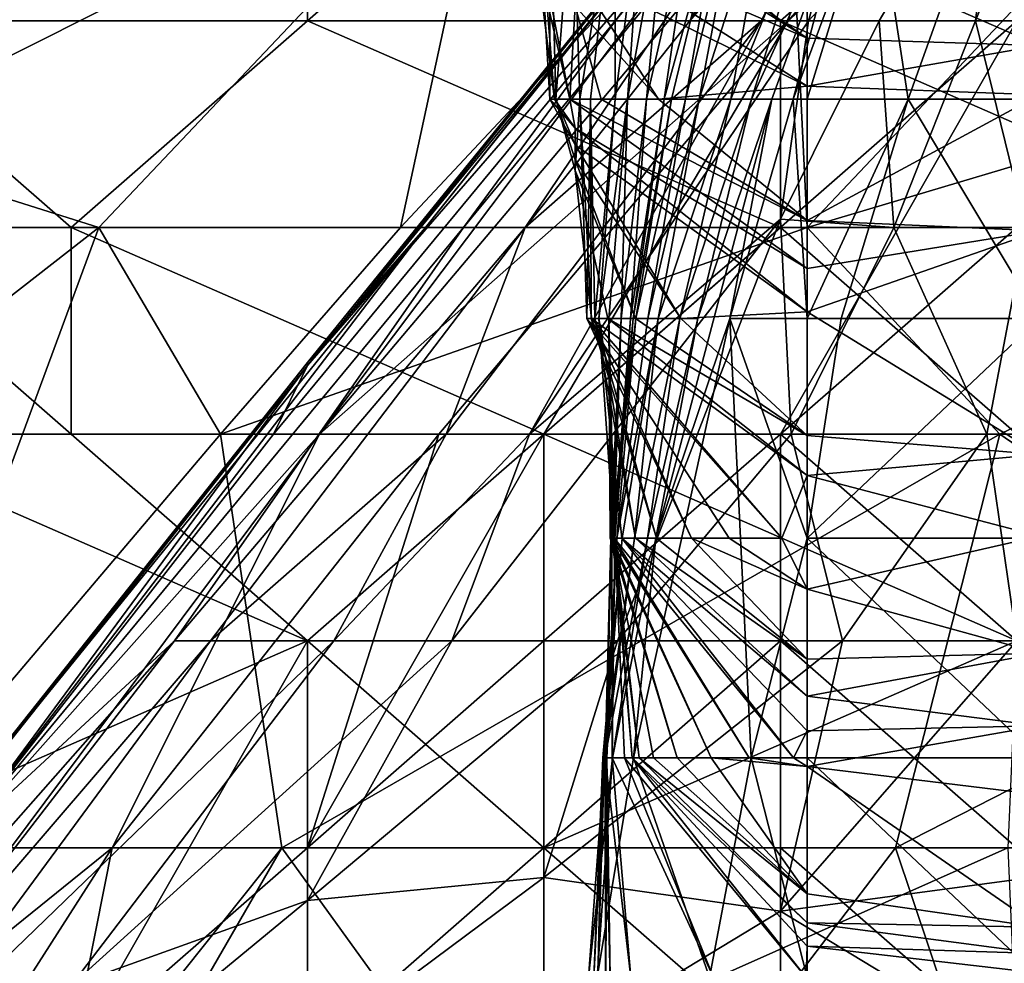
# Model space of a CAD drawing. Extents: x -1.1 to 1.1, y -0.36 to 0.36.
# Tile 74 of 256: x -1.0064 to -0.9878, y 0.1625 to 0.1803. Entities that reach past the tile are written whole.
import ezdxf

# ---------------------------------------------------------------- set-up
doc = ezdxf.new("R2010")
doc.units = 0

msp = doc.modelspace()

# ---------------------------------------------------------------- linework, layer by layer
for points in [[(-1.009887, 0.177953, 0.744925), (-0.997028, 0.192005, 0.744925), (-1.000946, 0.192045, 0.748831)], [(-1.000946, 0.192045, 0.748831), (-1.009887, 0.181997, 0.748831), (-1.009887, 0.177953, 0.744925)], [(-0.997028, 0.192005, 0.744925), (-1.009887, 0.177953, 0.744925), (-0.997495, 0.184193, 0.737112)], [(-0.985999, 0.192005, 0.283987), (-1.000946, 0.173776, 0.283987), (-0.986207, 0.192005, 0.287894)], [(-0.991899, 0.184193, 0.280081), (-1.000946, 0.173776, 0.283987), (-0.985999, 0.192005, 0.283987)], [(-1.000946, 0.173776, 0.283987), (-1.000946, 0.173828, 0.287894), (-0.986207, 0.192005, 0.287894)], [(-1.000946, 0.173828, 0.287894), (-0.998717, 0.17638, 0.299612), (-0.986207, 0.192005, 0.287894)], [(-0.986207, 0.192005, 0.287894), (-0.998717, 0.17638, 0.299612), (-0.989379, 0.188099, 0.295706)], [(-1.009887, 0.180287, 0.532765), (-1.006866, 0.188099, 0.530081), (-1.000946, 0.184193, 0.526753)], [(-0.997994, 0.17638, 0.315237), (-0.989379, 0.188099, 0.295706), (-0.998717, 0.17638, 0.299612)], [(-0.989379, 0.188099, 0.295706), (-0.997994, 0.17638, 0.315237), (-0.99157, 0.184193, 0.319144)], [(-0.988122, 0.188099, 0.32305), (-0.993715, 0.180287, 0.326956), (-0.990354, 0.184193, 0.330862)], [(-0.99157, 0.184193, 0.319144), (-0.993715, 0.180287, 0.326956), (-0.988122, 0.188099, 0.32305)], [(-1.00489, 0.17638, 0.737112), (-0.997495, 0.184193, 0.737112), (-1.009887, 0.177953, 0.744925)], [(-1.000946, 0.180287, 0.527719), (-1.009887, 0.180287, 0.532765), (-1.000946, 0.184193, 0.526753)], [(-0.997495, 0.184193, 0.737112), (-1.00489, 0.17638, 0.737112), (-0.999186, 0.17638, 0.7293)], [(-1.001591, 0.172474, 0.280081), (-1.000946, 0.173776, 0.283987), (-0.991899, 0.184193, 0.280081)], [(-1.001591, 0.172474, 0.280081), (-0.991899, 0.184193, 0.280081), (-1.000718, 0.172474, 0.276175)], [(-1.000946, 0.184193, 0.526753), (-0.996475, 0.184193, 0.524368), (-1.000946, 0.180287, 0.527719)], [(-1.000946, 0.180287, 0.527719), (-0.996475, 0.184193, 0.524368), (-0.992004, 0.180287, 0.523381)], [(-0.990822, 0.184193, 0.276175), (-1.000718, 0.172474, 0.276175), (-0.991899, 0.184193, 0.280081)], [(-0.991855, 0.180287, 0.272269), (-1.000718, 0.172474, 0.276175), (-0.990822, 0.184193, 0.276175)], [(-0.991496, 0.17638, 0.717581), (-0.991875, 0.184193, 0.7293), (-0.999186, 0.17638, 0.7293)], [(-0.999186, 0.17638, 0.7293), (-0.991875, 0.184193, 0.7293), (-0.997495, 0.184193, 0.737112)], [(-0.996827, 0.17638, 0.326956), (-0.99157, 0.184193, 0.319144), (-0.997994, 0.17638, 0.315237)], [(-0.99157, 0.184193, 0.319144), (-0.996827, 0.17638, 0.326956), (-0.993715, 0.180287, 0.326956)], [(-0.992004, 0.180287, 0.523381), (-0.996475, 0.184193, 0.524368), (-0.987532, 0.184193, 0.519733)], [(-0.99237, 0.180287, 0.334769), (-0.990354, 0.184193, 0.330862), (-0.993715, 0.180287, 0.326956)], [(-0.990354, 0.184193, 0.330862), (-0.99237, 0.180287, 0.334769), (-0.991469, 0.180287, 0.338675)], [(-0.992004, 0.180287, 0.523381), (-0.987532, 0.184193, 0.519733), (-0.983061, 0.180287, 0.519517)], [(-0.991875, 0.184193, 0.7293), (-0.991496, 0.17638, 0.717581), (-0.987532, 0.180567, 0.717581)], [(-0.987532, 0.184193, 0.271432), (-0.987532, 0.180287, 0.269085), (-0.991855, 0.180287, 0.272269)], [(-0.990822, 0.184193, 0.276175), (-0.988443, 0.184193, 0.272269), (-0.991855, 0.180287, 0.272269)], [(-0.988443, 0.184193, 0.272269), (-0.987532, 0.184193, 0.271432), (-0.991855, 0.180287, 0.272269)], [(-0.990134, 0.180287, 0.342581), (-0.987836, 0.184193, 0.342581), (-0.991469, 0.180287, 0.338675)], [(-0.991469, 0.180287, 0.338675), (-0.987836, 0.184193, 0.342581), (-0.990354, 0.184193, 0.330862)], [(-0.987836, 0.184193, 0.342581), (-0.990134, 0.180287, 0.342581), (-0.988313, 0.180287, 0.346487)], [(-0.986762, 0.184193, 0.346487), (-0.988313, 0.180287, 0.346487), (-0.986517, 0.180287, 0.350394)], [(-0.988313, 0.180287, 0.346487), (-0.986762, 0.184193, 0.346487), (-0.987836, 0.184193, 0.342581)], [(-0.991497, 0.181733, 0.08655), (-0.987107, 0.183177, 0.079035), (-0.987107, 0.179821, 0.094064)], [(-0.996951, 0.182959, 0.109092), (-0.995986, 0.178809, 0.112849), (-0.996796, 0.182959, 0.112849)], [(-0.995886, 0.180564, 0.105335), (-0.995986, 0.178809, 0.112849), (-0.996951, 0.182959, 0.109092)], [(-0.996796, 0.182959, 0.112849), (-0.996272, 0.178809, 0.116607), (-0.996601, 0.182959, 0.116607)], [(-0.996272, 0.178809, 0.116607), (-0.996796, 0.182959, 0.112849), (-0.995986, 0.178809, 0.112849)], [(-0.996357, 0.182959, 0.120364), (-0.996601, 0.182959, 0.116607), (-0.996364, 0.178809, 0.120364)], [(-0.996364, 0.178809, 0.120364), (-0.996601, 0.182959, 0.116607), (-0.996272, 0.178809, 0.116607)], [(-0.996364, 0.178809, 0.120364), (-0.99625, 0.178809, 0.127878), (-0.996357, 0.182959, 0.120364)], [(-0.996357, 0.182959, 0.120364), (-0.99625, 0.178809, 0.127878), (-0.99593, 0.182959, 0.127878)], [(-0.995886, 0.181843, 0.097821), (-0.996302, 0.182959, 0.094064), (-0.991497, 0.179961, 0.094064)], [(-0.996302, 0.182959, 0.094064), (-0.995886, 0.182959, 0.09136), (-0.991497, 0.179961, 0.094064)], [(-0.99593, 0.182959, 0.127878), (-0.99625, 0.178809, 0.127878), (-0.995798, 0.178809, 0.139149)], [(-0.99593, 0.182959, 0.127878), (-0.995798, 0.178809, 0.139149), (-0.995121, 0.182959, 0.142906)], [(-0.991497, 0.179961, 0.094064), (-0.995886, 0.182959, 0.09136), (-0.991497, 0.181733, 0.08655)], [(-0.995798, 0.178809, 0.139149), (-0.995595, 0.178809, 0.142906), (-0.995121, 0.182959, 0.142906)], [(-0.995121, 0.182959, 0.142906), (-0.995595, 0.178809, 0.142906), (-0.995127, 0.178809, 0.154178)], [(-0.995121, 0.182959, 0.142906), (-0.995127, 0.178809, 0.154178), (-0.994589, 0.182959, 0.154178)], [(-0.994589, 0.182959, 0.154178), (-0.995127, 0.178809, 0.154178), (-0.994894, 0.178809, 0.161692)], [(-0.994532, 0.178809, 0.172963), (-0.994139, 0.182959, 0.165449), (-0.994894, 0.178809, 0.161692)], [(-0.994589, 0.182959, 0.154178), (-0.994894, 0.178809, 0.161692), (-0.994139, 0.182959, 0.165449)], [(-0.994202, 0.178809, 0.187992), (-0.993586, 0.182959, 0.180478), (-0.994532, 0.178809, 0.172963)], [(-0.994139, 0.182959, 0.165449), (-0.994532, 0.178809, 0.172963), (-0.993586, 0.182959, 0.180478)], [(-0.994202, 0.178809, 0.187992), (-0.994062, 0.178809, 0.195506), (-0.99306, 0.182959, 0.195506)], [(-0.993586, 0.182959, 0.180478), (-0.994202, 0.178809, 0.187992), (-0.99306, 0.182959, 0.195506)], [(-0.99306, 0.182959, 0.195506), (-0.994062, 0.178809, 0.195506), (-0.993797, 0.178809, 0.206778)], [(-0.993538, 0.178809, 0.218049), (-0.992758, 0.182959, 0.206778), (-0.993797, 0.178809, 0.206778)], [(-0.99306, 0.182959, 0.195506), (-0.993797, 0.178809, 0.206778), (-0.992758, 0.182959, 0.206778)], [(-0.992941, 0.178809, 0.240592), (-0.9922, 0.182959, 0.221806), (-0.993538, 0.178809, 0.218049)], [(-0.992758, 0.182959, 0.206778), (-0.993538, 0.178809, 0.218049), (-0.9922, 0.182959, 0.221806)], [(-0.992547, 0.178809, 0.251863), (-0.991266, 0.182959, 0.248106), (-0.992941, 0.178809, 0.240592)], [(-0.9922, 0.182959, 0.221806), (-0.992941, 0.178809, 0.240592), (-0.991266, 0.182959, 0.248106)], [(-0.991266, 0.182959, 0.248106), (-0.992547, 0.178809, 0.251863), (-0.990666, 0.182959, 0.259377)], [(-0.992166, 0.178809, 0.259377), (-0.990666, 0.182959, 0.259377), (-0.992547, 0.178809, 0.251863)], [(-0.992166, 0.178809, 0.259377), (-0.991759, 0.178809, 0.263134), (-0.990666, 0.182959, 0.259377)], [(-0.991759, 0.178809, 0.263134), (-0.990221, 0.182959, 0.263134), (-0.990666, 0.182959, 0.259377)], [(-0.990221, 0.182959, 0.263134), (-0.991759, 0.178809, 0.263134), (-0.991497, 0.178809, 0.263671)], [(-0.991497, 0.178809, 0.263671), (-0.989585, 0.178809, 0.266891), (-0.990221, 0.182959, 0.263134)], [(-0.988098, 0.182959, 0.266891), (-0.990221, 0.182959, 0.263134), (-0.989585, 0.178809, 0.266891)], [(-0.989585, 0.178809, 0.266891), (-0.987107, 0.178809, 0.268908), (-0.988098, 0.182959, 0.266891)], [(-0.987107, 0.178809, 0.268908), (-0.987107, 0.182959, 0.267789), (-0.988098, 0.182959, 0.266891)], [(-0.995886, 0.181843, 0.097821), (-0.991497, 0.179049, 0.097821), (-0.995886, 0.181215, 0.101578)], [(-0.995886, 0.181843, 0.097821), (-0.991497, 0.179961, 0.094064), (-0.991497, 0.179049, 0.097821)], [(-0.991497, 0.179961, 0.094064), (-0.991497, 0.181733, 0.08655), (-0.987107, 0.179821, 0.094064)], [(-0.995886, 0.181215, 0.101578), (-0.99431, 0.178809, 0.105335), (-0.995886, 0.180564, 0.105335)], [(-0.99431, 0.178809, 0.105335), (-0.995886, 0.181215, 0.101578), (-0.991497, 0.179049, 0.097821)], [(-0.995394, 0.178809, 0.109092), (-0.995986, 0.178809, 0.112849), (-0.995886, 0.180564, 0.105335)], [(-0.995886, 0.180564, 0.105335), (-0.99431, 0.178809, 0.105335), (-0.995394, 0.178809, 0.109092)], [(-0.987532, 0.180567, 0.717581), (-0.991496, 0.17638, 0.717581), (-0.978372, 0.180287, 0.701956)], [(-1.005416, 0.17638, 0.530972), (-1.009887, 0.180287, 0.532765), (-1.000946, 0.180287, 0.527719)], [(-1.009887, 0.17638, 0.533355), (-1.009887, 0.180287, 0.532765), (-1.005416, 0.17638, 0.530972)], [(-1.005416, 0.17638, 0.530972), (-1.000946, 0.180287, 0.527719), (-0.992004, 0.17638, 0.52503)], [(-0.992004, 0.17638, 0.52503), (-1.000946, 0.180287, 0.527719), (-0.992004, 0.180287, 0.523381)], [(-0.998462, 0.172474, 0.272269), (-1.000718, 0.172474, 0.276175), (-0.991855, 0.180287, 0.272269)], [(-0.996475, 0.172474, 0.270519), (-0.998462, 0.172474, 0.272269), (-0.991855, 0.180287, 0.272269)], [(-0.998322, 0.172474, 0.334769), (-0.996749, 0.172474, 0.338675), (-0.99237, 0.180287, 0.334769)], [(-0.996827, 0.17638, 0.326956), (-0.998322, 0.172474, 0.334769), (-0.99237, 0.180287, 0.334769)], [(-0.993715, 0.180287, 0.326956), (-0.996827, 0.17638, 0.326956), (-0.99237, 0.180287, 0.334769)], [(-0.991469, 0.180287, 0.338675), (-0.996749, 0.172474, 0.338675), (-0.992004, 0.176538, 0.342581)], [(-0.996749, 0.172474, 0.338675), (-0.991469, 0.180287, 0.338675), (-0.99237, 0.180287, 0.334769)], [(-0.992004, 0.172474, 0.26798), (-0.996475, 0.172474, 0.270519), (-0.987532, 0.180287, 0.269085)], [(-0.991855, 0.180287, 0.272269), (-0.987532, 0.180287, 0.269085), (-0.996475, 0.172474, 0.270519)], [(-0.992004, 0.17638, 0.52503), (-0.992004, 0.180287, 0.523381), (-0.983061, 0.17638, 0.521601)], [(-0.990134, 0.180287, 0.342581), (-0.992004, 0.176538, 0.342581), (-0.989859, 0.17638, 0.346487)], [(-0.992004, 0.176538, 0.342581), (-0.990134, 0.180287, 0.342581), (-0.991469, 0.180287, 0.338675)], [(-0.983061, 0.180287, 0.519517), (-0.983061, 0.17638, 0.521601), (-0.992004, 0.180287, 0.523381)], [(-0.987532, 0.17638, 0.267655), (-0.992004, 0.172474, 0.26798), (-0.987532, 0.180287, 0.269085)], [(-0.979774, 0.17638, 0.69805), (-0.978372, 0.180287, 0.701956), (-0.991496, 0.17638, 0.717581)], [(-0.988313, 0.180287, 0.346487), (-0.990134, 0.180287, 0.342581), (-0.989859, 0.17638, 0.346487)], [(-0.988313, 0.180287, 0.346487), (-0.989859, 0.17638, 0.346487), (-0.987356, 0.17638, 0.350394)], [(-0.987356, 0.17638, 0.350394), (-0.986517, 0.180287, 0.350394), (-0.988313, 0.180287, 0.346487)], [(-0.991497, 0.179049, 0.097821), (-0.991497, 0.179961, 0.094064), (-0.987107, 0.179821, 0.094064)], [(-0.987107, 0.179821, 0.094064), (-0.987107, 0.17889, 0.097821), (-0.991497, 0.179049, 0.097821)], [(-0.991497, 0.179049, 0.097821), (-0.991497, 0.176515, 0.109092), (-0.99431, 0.178809, 0.105335)], [(-0.991497, 0.179049, 0.097821), (-0.987107, 0.17889, 0.097821), (-0.991497, 0.176515, 0.109092)], [(-0.99625, 0.178809, 0.127878), (-0.996364, 0.178809, 0.120364), (-0.995886, 0.177941, 0.120364)], [(-0.995886, 0.178256, 0.116607), (-0.995886, 0.177941, 0.120364), (-0.996364, 0.178809, 0.120364)], [(-0.996364, 0.178809, 0.120364), (-0.996272, 0.178809, 0.116607), (-0.995886, 0.178256, 0.116607)], [(-0.995986, 0.178809, 0.112849), (-0.995886, 0.178256, 0.116607), (-0.996272, 0.178809, 0.116607)], [(-0.99625, 0.178809, 0.127878), (-0.995886, 0.17746, 0.127878), (-0.995798, 0.178809, 0.139149)], [(-0.995886, 0.177662, 0.124121), (-0.995886, 0.17746, 0.127878), (-0.99625, 0.178809, 0.127878)], [(-0.995886, 0.177662, 0.124121), (-0.99625, 0.178809, 0.127878), (-0.995886, 0.177941, 0.120364)], [(-0.995986, 0.178809, 0.112849), (-0.991497, 0.176515, 0.109092), (-0.991497, 0.175604, 0.112849)], [(-0.995986, 0.178809, 0.112849), (-0.995394, 0.178809, 0.109092), (-0.991497, 0.176515, 0.109092)], [(-0.995986, 0.178809, 0.112849), (-0.991497, 0.175604, 0.112849), (-0.995886, 0.178256, 0.116607)], [(-0.995886, 0.17746, 0.127878), (-0.995577, 0.174659, 0.135392), (-0.995798, 0.178809, 0.139149)], [(-0.995595, 0.178809, 0.142906), (-0.995798, 0.178809, 0.139149), (-0.995664, 0.174659, 0.142906)], [(-0.995664, 0.174659, 0.142906), (-0.995798, 0.178809, 0.139149), (-0.995666, 0.174659, 0.139149)], [(-0.995577, 0.174659, 0.135392), (-0.995666, 0.174659, 0.139149), (-0.995798, 0.178809, 0.139149)], [(-0.995664, 0.174659, 0.142906), (-0.99558, 0.174659, 0.146664), (-0.995595, 0.178809, 0.142906)], [(-0.995595, 0.178809, 0.142906), (-0.995512, 0.174659, 0.150421), (-0.995127, 0.178809, 0.154178)], [(-0.99558, 0.174659, 0.146664), (-0.995512, 0.174659, 0.150421), (-0.995595, 0.178809, 0.142906)], [(-0.995512, 0.174659, 0.150421), (-0.995435, 0.174659, 0.154178), (-0.995127, 0.178809, 0.154178)], [(-0.995248, 0.174659, 0.161692), (-0.994894, 0.178809, 0.161692), (-0.995435, 0.174659, 0.154178)], [(-0.995127, 0.178809, 0.154178), (-0.995435, 0.174659, 0.154178), (-0.994894, 0.178809, 0.161692)], [(-0.991497, 0.176515, 0.109092), (-0.995394, 0.178809, 0.109092), (-0.99431, 0.178809, 0.105335)], [(-0.995013, 0.174659, 0.172963), (-0.994894, 0.178809, 0.161692), (-0.995248, 0.174659, 0.161692)], [(-0.994837, 0.174659, 0.180478), (-0.994532, 0.178809, 0.172963), (-0.995013, 0.174659, 0.172963)], [(-0.994894, 0.178809, 0.161692), (-0.995013, 0.174659, 0.172963), (-0.994532, 0.178809, 0.172963)], [(-0.994788, 0.174659, 0.191749), (-0.994202, 0.178809, 0.187992), (-0.994837, 0.174659, 0.180478)], [(-0.994532, 0.178809, 0.172963), (-0.994837, 0.174659, 0.180478), (-0.994202, 0.178809, 0.187992)], [(-0.994734, 0.174659, 0.199263), (-0.994062, 0.178809, 0.195506), (-0.994788, 0.174659, 0.191749)], [(-0.994202, 0.178809, 0.187992), (-0.994788, 0.174659, 0.191749), (-0.994062, 0.178809, 0.195506)], [(-0.994509, 0.174659, 0.214292), (-0.993797, 0.178809, 0.206778), (-0.994734, 0.174659, 0.199263)], [(-0.994062, 0.178809, 0.195506), (-0.994734, 0.174659, 0.199263), (-0.993797, 0.178809, 0.206778)], [(-0.994314, 0.174659, 0.225563), (-0.993538, 0.178809, 0.218049), (-0.994509, 0.174659, 0.214292)], [(-0.993797, 0.178809, 0.206778), (-0.994509, 0.174659, 0.214292), (-0.993538, 0.178809, 0.218049)], [(-0.994361, 0.170509, 0.259377), (-0.99296, 0.174659, 0.263134), (-0.992166, 0.178809, 0.259377)], [(-0.994361, 0.170509, 0.259377), (-0.992166, 0.178809, 0.259377), (-0.993566, 0.174659, 0.25562)], [(-0.994314, 0.174659, 0.225563), (-0.993905, 0.174659, 0.244349), (-0.992941, 0.178809, 0.240592)], [(-0.993538, 0.178809, 0.218049), (-0.994314, 0.174659, 0.225563), (-0.992941, 0.178809, 0.240592)], [(-0.993905, 0.174659, 0.244349), (-0.993566, 0.174659, 0.25562), (-0.992547, 0.178809, 0.251863)], [(-0.992941, 0.178809, 0.240592), (-0.993905, 0.174659, 0.244349), (-0.992547, 0.178809, 0.251863)], [(-0.992547, 0.178809, 0.251863), (-0.993566, 0.174659, 0.25562), (-0.992166, 0.178809, 0.259377)], [(-0.991759, 0.178809, 0.263134), (-0.99296, 0.174659, 0.263134), (-0.991497, 0.174659, 0.265938)], [(-0.992166, 0.178809, 0.259377), (-0.99296, 0.174659, 0.263134), (-0.991759, 0.178809, 0.263134)], [(-0.991497, 0.178809, 0.263671), (-0.991759, 0.178809, 0.263134), (-0.991497, 0.174659, 0.265938)], [(-0.991497, 0.176515, 0.109092), (-0.987107, 0.17889, 0.097821), (-0.987107, 0.176317, 0.109092)], [(-0.989585, 0.178809, 0.266891), (-0.991497, 0.174659, 0.265938), (-0.990857, 0.174659, 0.266891)], [(-0.989585, 0.178809, 0.266891), (-0.991497, 0.178809, 0.263671), (-0.991497, 0.174659, 0.265938)], [(-0.989585, 0.178809, 0.266891), (-0.990857, 0.174659, 0.266891), (-0.987107, 0.174659, 0.269491)], [(-0.987107, 0.178809, 0.268908), (-0.989585, 0.178809, 0.266891), (-0.987107, 0.174659, 0.269491)], [(-0.995886, 0.178256, 0.116607), (-0.991497, 0.174787, 0.116607), (-0.995886, 0.177941, 0.120364)], [(-0.991497, 0.174787, 0.116607), (-0.995886, 0.178256, 0.116607), (-0.991497, 0.175604, 0.112849)], [(-1.009887, 0.177953, 0.744925), (-1.014359, 0.169004, 0.741019), (-1.00489, 0.17638, 0.737112)], [(-0.995886, 0.177941, 0.120364), (-0.993886, 0.174659, 0.124121), (-0.995886, 0.177662, 0.124121)], [(-0.995886, 0.177941, 0.120364), (-0.991497, 0.174787, 0.116607), (-0.993886, 0.174659, 0.124121)], [(-0.99474, 0.174659, 0.127878), (-0.995886, 0.177662, 0.124121), (-0.993886, 0.174659, 0.124121)], [(-0.995886, 0.177662, 0.124121), (-0.99474, 0.174659, 0.127878), (-0.995886, 0.17746, 0.127878)], [(-0.995886, 0.17746, 0.127878), (-0.995266, 0.174659, 0.131635), (-0.995577, 0.174659, 0.135392)], [(-0.995266, 0.174659, 0.131635), (-0.995886, 0.17746, 0.127878), (-0.99474, 0.174659, 0.127878)], [(-0.996749, 0.172474, 0.338675), (-0.998218, 0.168568, 0.342581), (-0.992004, 0.176538, 0.342581)], [(-0.998218, 0.168568, 0.342581), (-0.995084, 0.168568, 0.346487), (-0.992004, 0.176538, 0.342581)], [(-0.991802, 0.172474, 0.346487), (-0.992004, 0.176538, 0.342581), (-0.995084, 0.168568, 0.346487)], [(-0.991802, 0.172474, 0.346487), (-0.989859, 0.17638, 0.346487), (-0.992004, 0.176538, 0.342581)], [(-0.991497, 0.175604, 0.112849), (-0.991497, 0.176515, 0.109092), (-0.987107, 0.176317, 0.109092)], [(-1.00489, 0.17638, 0.737112), (-1.014359, 0.169004, 0.741019), (-1.009228, 0.164662, 0.7293)], [(-1.009887, 0.17638, 0.533355), (-1.005416, 0.17638, 0.530972), (-1.005416, 0.172474, 0.532088)], [(-1.009887, 0.172474, 0.534085), (-1.009887, 0.17638, 0.533355), (-1.005416, 0.172474, 0.532088)], [(-1.002592, 0.172474, 0.7293), (-1.00489, 0.17638, 0.737112), (-1.009228, 0.164662, 0.7293)], [(-1.000946, 0.173828, 0.287894), (-1.008227, 0.164662, 0.299612), (-0.998717, 0.17638, 0.299612)], [(-1.007697, 0.164662, 0.315237), (-0.998717, 0.17638, 0.299612), (-1.008227, 0.164662, 0.299612)], [(-0.998717, 0.17638, 0.299612), (-1.007697, 0.164662, 0.315237), (-0.997994, 0.17638, 0.315237)], [(-1.003457, 0.168568, 0.326956), (-0.997994, 0.17638, 0.315237), (-1.007697, 0.164662, 0.315237)], [(-1.005416, 0.17638, 0.530972), (-0.992004, 0.17638, 0.52503), (-0.996475, 0.172474, 0.528459)], [(-1.005416, 0.172474, 0.532088), (-1.005416, 0.17638, 0.530972), (-0.996475, 0.172474, 0.528459)], [(-1.002592, 0.172474, 0.7293), (-0.999186, 0.17638, 0.7293), (-1.00489, 0.17638, 0.737112)], [(-1.003457, 0.168568, 0.326956), (-1.002778, 0.168568, 0.330862), (-0.996827, 0.17638, 0.326956)], [(-1.003457, 0.168568, 0.326956), (-0.996827, 0.17638, 0.326956), (-0.997994, 0.17638, 0.315237)], [(-0.996827, 0.17638, 0.326956), (-1.002778, 0.168568, 0.330862), (-0.998322, 0.172474, 0.334769)], [(-0.991496, 0.17638, 0.717581), (-0.999186, 0.17638, 0.7293), (-1.002592, 0.172474, 0.7293)], [(-0.987856, 0.172474, 0.705862), (-0.991496, 0.17638, 0.717581), (-1.002592, 0.172474, 0.7293)], [(-0.996475, 0.172474, 0.528459), (-0.992004, 0.17638, 0.52503), (-0.987532, 0.172474, 0.525244)], [(-0.983061, 0.17638, 0.521601), (-0.987532, 0.172474, 0.525244), (-0.992004, 0.17638, 0.52503)], [(-0.987532, 0.168568, 0.26617), (-0.992004, 0.172474, 0.26798), (-0.987532, 0.17638, 0.267655)], [(-0.989859, 0.17638, 0.346487), (-0.991802, 0.172474, 0.346487), (-0.988101, 0.172474, 0.350394)], [(-0.991497, 0.175604, 0.112849), (-0.987107, 0.176317, 0.109092), (-0.991497, 0.174787, 0.116607)], [(-0.987107, 0.176317, 0.109092), (-0.987107, 0.172093, 0.127878), (-0.991497, 0.174787, 0.116607)], [(-0.991496, 0.17638, 0.717581), (-0.987856, 0.172474, 0.705862), (-0.979774, 0.17638, 0.69805)], [(-0.987356, 0.17638, 0.350394), (-0.989859, 0.17638, 0.346487), (-0.988101, 0.172474, 0.350394)], [(-0.988101, 0.172474, 0.350394), (-0.984264, 0.172474, 0.3543), (-0.987356, 0.17638, 0.350394)], [(-0.982158, 0.168568, 0.690237), (-0.979774, 0.17638, 0.69805), (-0.987856, 0.172474, 0.705862)], [(-0.991978, 0.170509, 0.139149), (-0.992972, 0.170509, 0.142906), (-0.995666, 0.174659, 0.139149)], [(-0.995577, 0.174659, 0.135392), (-0.991978, 0.170509, 0.139149), (-0.995666, 0.174659, 0.139149)], [(-0.995666, 0.174659, 0.139149), (-0.992972, 0.170509, 0.142906), (-0.995664, 0.174659, 0.142906)], [(-0.995664, 0.174659, 0.142906), (-0.993683, 0.170509, 0.146664), (-0.99558, 0.174659, 0.146664)], [(-0.992972, 0.170509, 0.142906), (-0.993683, 0.170509, 0.146664), (-0.995664, 0.174659, 0.142906)], [(-0.99558, 0.174659, 0.146664), (-0.994348, 0.170509, 0.150421), (-0.995512, 0.174659, 0.150421)], [(-0.994348, 0.170509, 0.150421), (-0.99558, 0.174659, 0.146664), (-0.993683, 0.170509, 0.146664)], [(-0.995577, 0.174659, 0.135392), (-0.991497, 0.171694, 0.131635), (-0.991978, 0.170509, 0.139149)], [(-0.995266, 0.174659, 0.131635), (-0.991497, 0.171694, 0.131635), (-0.995577, 0.174659, 0.135392)], [(-0.995512, 0.174659, 0.150421), (-0.994744, 0.170509, 0.154178), (-0.995435, 0.174659, 0.154178)], [(-0.994744, 0.170509, 0.154178), (-0.995512, 0.174659, 0.150421), (-0.994348, 0.170509, 0.150421)], [(-0.995248, 0.174659, 0.161692), (-0.995435, 0.174659, 0.154178), (-0.995146, 0.170509, 0.161692)], [(-0.995146, 0.170509, 0.161692), (-0.995435, 0.174659, 0.154178), (-0.995003, 0.170509, 0.157935)], [(-0.995003, 0.170509, 0.157935), (-0.995435, 0.174659, 0.154178), (-0.994744, 0.170509, 0.154178)], [(-0.991497, 0.171694, 0.131635), (-0.995266, 0.174659, 0.131635), (-0.991497, 0.172451, 0.127878)], [(-0.99474, 0.174659, 0.127878), (-0.991497, 0.172451, 0.127878), (-0.995266, 0.174659, 0.131635)], [(-0.995248, 0.174659, 0.161692), (-0.995223, 0.170509, 0.169206), (-0.995013, 0.174659, 0.172963)], [(-0.995223, 0.170509, 0.169206), (-0.995248, 0.174659, 0.161692), (-0.995188, 0.170509, 0.165449)], [(-0.995188, 0.170509, 0.165449), (-0.995248, 0.174659, 0.161692), (-0.995146, 0.170509, 0.161692)], [(-0.995193, 0.170509, 0.172963), (-0.995013, 0.174659, 0.172963), (-0.995223, 0.170509, 0.169206)], [(-0.995094, 0.170509, 0.218049), (-0.994734, 0.174659, 0.199263), (-0.995212, 0.170509, 0.20302)], [(-0.995212, 0.170509, 0.20302), (-0.994734, 0.174659, 0.199263), (-0.995189, 0.170509, 0.195506)], [(-0.995158, 0.170509, 0.180478), (-0.995013, 0.174659, 0.172963), (-0.995193, 0.170509, 0.172963)], [(-0.994788, 0.174659, 0.191749), (-0.995189, 0.170509, 0.195506), (-0.994734, 0.174659, 0.199263)], [(-0.995189, 0.170509, 0.195506), (-0.994788, 0.174659, 0.191749), (-0.995137, 0.170509, 0.187992)], [(-0.995013, 0.174659, 0.172963), (-0.995158, 0.170509, 0.180478), (-0.994837, 0.174659, 0.180478)], [(-0.994837, 0.174659, 0.180478), (-0.995158, 0.170509, 0.180478), (-0.995137, 0.170509, 0.187992)], [(-0.994837, 0.174659, 0.180478), (-0.995137, 0.170509, 0.187992), (-0.994788, 0.174659, 0.191749)], [(-0.994995, 0.170509, 0.22932), (-0.994314, 0.174659, 0.225563), (-0.995094, 0.170509, 0.218049)], [(-0.994509, 0.174659, 0.214292), (-0.995094, 0.170509, 0.218049), (-0.994314, 0.174659, 0.225563)], [(-0.994734, 0.174659, 0.199263), (-0.995094, 0.170509, 0.218049), (-0.994509, 0.174659, 0.214292)], [(-0.994765, 0.170509, 0.244349), (-0.994314, 0.174659, 0.225563), (-0.994995, 0.170509, 0.22932)], [(-0.994783, 0.166359, 0.263134), (-0.992555, 0.166359, 0.266891), (-0.99296, 0.174659, 0.263134)], [(-0.994361, 0.170509, 0.259377), (-0.994783, 0.166359, 0.263134), (-0.99296, 0.174659, 0.263134)], [(-0.994516, 0.170509, 0.25562), (-0.993905, 0.174659, 0.244349), (-0.994765, 0.170509, 0.244349)], [(-0.994314, 0.174659, 0.225563), (-0.994765, 0.170509, 0.244349), (-0.993905, 0.174659, 0.244349)], [(-0.993886, 0.174659, 0.124121), (-0.991497, 0.172451, 0.127878), (-0.99474, 0.174659, 0.127878)], [(-0.994516, 0.170509, 0.25562), (-0.994361, 0.170509, 0.259377), (-0.993566, 0.174659, 0.25562)], [(-0.993905, 0.174659, 0.244349), (-0.994516, 0.170509, 0.25562), (-0.993566, 0.174659, 0.25562)], [(-0.991497, 0.174787, 0.116607), (-0.991497, 0.172451, 0.127878), (-0.993886, 0.174659, 0.124121)], [(-0.991497, 0.174659, 0.265938), (-0.99296, 0.174659, 0.263134), (-0.991497, 0.170509, 0.267125)], [(-0.991497, 0.170509, 0.267125), (-0.99296, 0.174659, 0.263134), (-0.992555, 0.166359, 0.266891)], [(-0.991497, 0.172451, 0.127878), (-0.991497, 0.174787, 0.116607), (-0.987107, 0.172093, 0.127878)], [(-0.987107, 0.174659, 0.269491), (-0.991497, 0.170509, 0.267125), (-0.987107, 0.170509, 0.269628)], [(-0.991497, 0.170509, 0.267125), (-0.987107, 0.174659, 0.269491), (-0.990857, 0.174659, 0.266891)], [(-0.990857, 0.174659, 0.266891), (-0.991497, 0.174659, 0.265938), (-0.991497, 0.170509, 0.267125)], [(-1.000946, 0.173828, 0.287894), (-1.008177, 0.164662, 0.283987), (-1.008227, 0.164662, 0.299612)], [(-1.000946, 0.173776, 0.283987), (-1.008177, 0.164662, 0.283987), (-1.000946, 0.173828, 0.287894)], [(-1.00768, 0.164662, 0.280081), (-1.008177, 0.164662, 0.283987), (-1.000946, 0.173776, 0.283987)], [(-1.001591, 0.172474, 0.280081), (-1.00768, 0.164662, 0.280081), (-1.000946, 0.173776, 0.283987)], [(-1.009887, 0.172474, 0.534085), (-1.005416, 0.172474, 0.532088), (-1.000946, 0.168568, 0.531618)], [(-1.009887, 0.164662, 0.536197), (-1.009887, 0.172474, 0.534085), (-1.000946, 0.168568, 0.531618)], [(-1.009481, 0.160755, 0.276175), (-1.000718, 0.172474, 0.276175), (-1.004637, 0.164662, 0.272269)], [(-1.009481, 0.160755, 0.276175), (-1.00768, 0.164662, 0.280081), (-1.000718, 0.172474, 0.276175)], [(-1.001429, 0.164662, 0.717581), (-1.002592, 0.172474, 0.7293), (-1.009228, 0.164662, 0.7293)], [(-1.00768, 0.164662, 0.280081), (-1.001591, 0.172474, 0.280081), (-1.000718, 0.172474, 0.276175)], [(-1.005416, 0.172474, 0.532088), (-0.996475, 0.172474, 0.528459), (-1.000946, 0.168568, 0.531618)], [(-0.998462, 0.172474, 0.272269), (-1.004637, 0.164662, 0.272269), (-1.000718, 0.172474, 0.276175)], [(-0.998462, 0.172474, 0.272269), (-1.000946, 0.164662, 0.269172), (-1.004637, 0.164662, 0.272269)], [(-1.002778, 0.168568, 0.330862), (-1.000445, 0.168568, 0.338675), (-0.998322, 0.172474, 0.334769)], [(-1.001429, 0.164662, 0.717581), (-0.987856, 0.172474, 0.705862), (-1.002592, 0.172474, 0.7293)], [(-0.989828, 0.164662, 0.69805), (-0.987856, 0.172474, 0.705862), (-1.001429, 0.164662, 0.717581)], [(-1.000946, 0.168568, 0.531618), (-0.996475, 0.172474, 0.528459), (-0.996475, 0.164662, 0.531999)], [(-0.996475, 0.168568, 0.268452), (-1.000946, 0.164662, 0.269172), (-0.996475, 0.172474, 0.270519)], [(-1.000946, 0.164662, 0.269172), (-0.998462, 0.172474, 0.272269), (-0.996475, 0.172474, 0.270519)], [(-0.996749, 0.172474, 0.338675), (-1.000445, 0.168568, 0.338675), (-0.998218, 0.168568, 0.342581)], [(-0.998322, 0.172474, 0.334769), (-1.000445, 0.168568, 0.338675), (-0.996749, 0.172474, 0.338675)], [(-0.996475, 0.172474, 0.270519), (-0.992004, 0.172474, 0.26798), (-0.996475, 0.168568, 0.268452)], [(-0.992004, 0.168568, 0.266927), (-0.996475, 0.168568, 0.268452), (-0.992004, 0.172474, 0.26798)], [(-0.987532, 0.172474, 0.525244), (-0.987532, 0.168568, 0.527505), (-0.996475, 0.172474, 0.528459)], [(-0.987532, 0.168568, 0.527505), (-0.996475, 0.164662, 0.531999), (-0.996475, 0.172474, 0.528459)], [(-0.995084, 0.168568, 0.346487), (-0.990828, 0.168568, 0.350394), (-0.991802, 0.172474, 0.346487)], [(-0.987532, 0.168568, 0.26617), (-0.992004, 0.168568, 0.266927), (-0.992004, 0.172474, 0.26798)], [(-0.988101, 0.172474, 0.350394), (-0.991802, 0.172474, 0.346487), (-0.990828, 0.168568, 0.350394)], [(-0.987107, 0.172093, 0.127878), (-0.991497, 0.171694, 0.131635), (-0.991497, 0.172451, 0.127878)], [(-0.990828, 0.168568, 0.350394), (-0.987532, 0.168568, 0.352808), (-0.988101, 0.172474, 0.350394)], [(-0.989828, 0.164662, 0.69805), (-0.982158, 0.168568, 0.690237), (-0.987856, 0.172474, 0.705862)], [(-0.984264, 0.172474, 0.3543), (-0.988101, 0.172474, 0.350394), (-0.987532, 0.168568, 0.352808)], [(-0.991497, 0.171694, 0.131635), (-0.987107, 0.172093, 0.127878), (-0.987107, 0.170548, 0.135392)], [(-0.991497, 0.171694, 0.131635), (-0.991497, 0.169546, 0.142906), (-0.991978, 0.170509, 0.139149)], [(-0.991497, 0.171694, 0.131635), (-0.987107, 0.170548, 0.135392), (-0.991497, 0.169546, 0.142906)], [(-0.991497, 0.169546, 0.142906), (-0.987107, 0.170548, 0.135392), (-0.987107, 0.168338, 0.146664)], [(-0.995325, 0.166359, 0.251863), (-0.994765, 0.170509, 0.244349), (-0.995362, 0.166359, 0.233077)], [(-0.994995, 0.170509, 0.22932), (-0.995362, 0.166359, 0.233077), (-0.994765, 0.170509, 0.244349)], [(-0.995327, 0.166359, 0.225563), (-0.995362, 0.166359, 0.233077), (-0.994995, 0.170509, 0.22932)], [(-0.995094, 0.170509, 0.218049), (-0.995283, 0.166359, 0.210535), (-0.995327, 0.166359, 0.225563)], [(-0.995094, 0.170509, 0.218049), (-0.995327, 0.166359, 0.225563), (-0.994995, 0.170509, 0.22932)], [(-0.995177, 0.166359, 0.259377), (-0.994516, 0.170509, 0.25562), (-0.995325, 0.166359, 0.251863)], [(-0.994765, 0.170509, 0.244349), (-0.995325, 0.166359, 0.251863), (-0.994516, 0.170509, 0.25562)], [(-0.995283, 0.166359, 0.210535), (-0.995212, 0.170509, 0.20302), (-0.995319, 0.166359, 0.195506)], [(-0.995189, 0.170509, 0.195506), (-0.995319, 0.166359, 0.195506), (-0.995212, 0.170509, 0.20302)], [(-0.995185, 0.166359, 0.191749), (-0.995319, 0.166359, 0.195506), (-0.995189, 0.170509, 0.195506)], [(-0.995212, 0.170509, 0.20302), (-0.995283, 0.166359, 0.210535), (-0.995094, 0.170509, 0.218049)], [(-0.995223, 0.170509, 0.169206), (-0.993956, 0.166359, 0.172963), (-0.995193, 0.170509, 0.172963)], [(-0.993312, 0.166359, 0.169206), (-0.993956, 0.166359, 0.172963), (-0.995223, 0.170509, 0.169206)], [(-0.995188, 0.170509, 0.165449), (-0.993312, 0.166359, 0.169206), (-0.995223, 0.170509, 0.169206)], [(-0.995193, 0.170509, 0.172963), (-0.994673, 0.166359, 0.180478), (-0.995158, 0.170509, 0.180478)], [(-0.994673, 0.166359, 0.180478), (-0.995193, 0.170509, 0.172963), (-0.994404, 0.166359, 0.176721)], [(-0.994404, 0.166359, 0.176721), (-0.995193, 0.170509, 0.172963), (-0.993956, 0.166359, 0.172963)], [(-0.995189, 0.170509, 0.195506), (-0.995137, 0.170509, 0.187992), (-0.995185, 0.166359, 0.191749)], [(-0.992597, 0.166359, 0.165449), (-0.993312, 0.166359, 0.169206), (-0.995188, 0.170509, 0.165449)], [(-0.995146, 0.170509, 0.161692), (-0.992597, 0.166359, 0.165449), (-0.995188, 0.170509, 0.165449)], [(-0.994953, 0.166359, 0.187992), (-0.995185, 0.166359, 0.191749), (-0.995137, 0.170509, 0.187992)], [(-0.994783, 0.166359, 0.263134), (-0.994361, 0.170509, 0.259377), (-0.995177, 0.166359, 0.259377)], [(-0.994516, 0.170509, 0.25562), (-0.995177, 0.166359, 0.259377), (-0.994361, 0.170509, 0.259377)], [(-0.995158, 0.170509, 0.180478), (-0.994807, 0.166359, 0.184235), (-0.995137, 0.170509, 0.187992)], [(-0.994807, 0.166359, 0.184235), (-0.995158, 0.170509, 0.180478), (-0.994673, 0.166359, 0.180478)], [(-0.992597, 0.166359, 0.165449), (-0.995146, 0.170509, 0.161692), (-0.991754, 0.166359, 0.161692)], [(-0.995003, 0.170509, 0.157935), (-0.991754, 0.166359, 0.161692), (-0.995146, 0.170509, 0.161692)], [(-0.994953, 0.166359, 0.187992), (-0.995137, 0.170509, 0.187992), (-0.994807, 0.166359, 0.184235)], [(-0.991754, 0.166359, 0.161692), (-0.995003, 0.170509, 0.157935), (-0.991497, 0.16687, 0.157935)], [(-0.991497, 0.167524, 0.154178), (-0.991497, 0.16687, 0.157935), (-0.995003, 0.170509, 0.157935)], [(-0.994744, 0.170509, 0.154178), (-0.991497, 0.167524, 0.154178), (-0.995003, 0.170509, 0.157935)], [(-0.991497, 0.167524, 0.154178), (-0.994744, 0.170509, 0.154178), (-0.991497, 0.168223, 0.150421)], [(-0.994348, 0.170509, 0.150421), (-0.991497, 0.168223, 0.150421), (-0.994744, 0.170509, 0.154178)], [(-0.993683, 0.170509, 0.146664), (-0.991497, 0.168223, 0.150421), (-0.994348, 0.170509, 0.150421)], [(-0.991497, 0.168223, 0.150421), (-0.993683, 0.170509, 0.146664), (-0.991497, 0.169546, 0.142906)], [(-0.993683, 0.170509, 0.146664), (-0.992972, 0.170509, 0.142906), (-0.991497, 0.169546, 0.142906)], [(-0.991497, 0.169546, 0.142906), (-0.992972, 0.170509, 0.142906), (-0.991978, 0.170509, 0.139149)], [(-0.991497, 0.170509, 0.267125), (-0.992555, 0.166359, 0.266891), (-0.991497, 0.166359, 0.267825)], [(-0.987107, 0.170509, 0.269628), (-0.991497, 0.170509, 0.267125), (-0.987107, 0.166359, 0.269628)], [(-0.991497, 0.166359, 0.267825), (-0.987107, 0.166359, 0.269628), (-0.991497, 0.170509, 0.267125)], [(-0.991497, 0.168223, 0.150421), (-0.991497, 0.169546, 0.142906), (-0.987107, 0.168338, 0.146664)], [(-1.009887, 0.161286, 0.326956), (-1.009498, 0.160755, 0.334769), (-1.003457, 0.168568, 0.326956)], [(-1.007697, 0.164662, 0.315237), (-1.009887, 0.161286, 0.326956), (-1.003457, 0.168568, 0.326956)], [(-1.009887, 0.164662, 0.536197), (-1.000946, 0.168568, 0.531618), (-1.005416, 0.160755, 0.536218)], [(-1.009498, 0.160755, 0.334769), (-1.008547, 0.160755, 0.338675), (-1.002778, 0.168568, 0.330862)], [(-1.009498, 0.160755, 0.334769), (-1.002778, 0.168568, 0.330862), (-1.003457, 0.168568, 0.326956)], [(-1.002778, 0.168568, 0.330862), (-1.008547, 0.160755, 0.338675), (-1.000445, 0.168568, 0.338675)], [(-1.005416, 0.162057, 0.342581), (-1.000445, 0.168568, 0.338675), (-1.008547, 0.160755, 0.338675)], [(-1.000946, 0.160755, 0.535036), (-1.005416, 0.160755, 0.536218), (-1.000946, 0.168568, 0.531618)], [(-0.998218, 0.168568, 0.342581), (-1.005416, 0.162057, 0.342581), (-1.000946, 0.163663, 0.346487)], [(-1.000445, 0.168568, 0.338675), (-1.005416, 0.162057, 0.342581), (-0.998218, 0.168568, 0.342581)], [(-0.996475, 0.164662, 0.531999), (-1.000946, 0.160755, 0.535036), (-1.000946, 0.168568, 0.531618)], [(-0.995084, 0.168568, 0.346487), (-0.998218, 0.168568, 0.342581), (-1.000946, 0.163663, 0.346487)], [(-0.996475, 0.164662, 0.267235), (-1.000946, 0.164662, 0.269172), (-0.996475, 0.168568, 0.268452)], [(-1.000946, 0.163663, 0.346487), (-0.996475, 0.164101, 0.350394), (-0.995084, 0.168568, 0.346487)], [(-0.996475, 0.164662, 0.267235), (-0.996475, 0.168568, 0.268452), (-0.992004, 0.168568, 0.266927)], [(-0.987532, 0.168568, 0.527505), (-0.987703, 0.164662, 0.530081), (-0.996475, 0.164662, 0.531999)], [(-0.996475, 0.164101, 0.350394), (-0.992004, 0.163463, 0.3543), (-0.990828, 0.168568, 0.350394)], [(-0.995084, 0.168568, 0.346487), (-0.996475, 0.164101, 0.350394), (-0.990828, 0.168568, 0.350394)], [(-0.992004, 0.164662, 0.266218), (-0.996475, 0.164662, 0.267235), (-0.992004, 0.168568, 0.266927)], [(-0.987532, 0.168568, 0.352808), (-0.992004, 0.163463, 0.3543), (-0.983061, 0.164662, 0.357558)], [(-0.987532, 0.168568, 0.352808), (-0.990828, 0.168568, 0.350394), (-0.992004, 0.163463, 0.3543)], [(-0.992004, 0.168568, 0.266927), (-0.987532, 0.168568, 0.26617), (-0.987532, 0.164662, 0.265789)], [(-0.987532, 0.164662, 0.265789), (-0.992004, 0.164662, 0.266218), (-0.992004, 0.168568, 0.266927)], [(-0.988513, 0.160755, 0.690237), (-0.982158, 0.168568, 0.690237), (-0.989828, 0.164662, 0.69805)], [(-0.981106, 0.164662, 0.682425), (-0.982158, 0.168568, 0.690237), (-0.988513, 0.160755, 0.690237)], [(-0.991497, 0.168223, 0.150421), (-0.987107, 0.168338, 0.146664), (-0.991497, 0.167524, 0.154178)], [(-0.987107, 0.168338, 0.146664), (-0.987107, 0.166964, 0.154178), (-0.991497, 0.167524, 0.154178)], [(-0.987107, 0.166964, 0.154178), (-0.991497, 0.16687, 0.157935), (-0.991497, 0.167524, 0.154178)], [(-0.991497, 0.166195, 0.161692), (-0.991754, 0.166359, 0.161692), (-0.991497, 0.16687, 0.157935)], [(-0.991497, 0.16687, 0.157935), (-0.987107, 0.166964, 0.154178), (-0.991497, 0.166195, 0.161692)], [(-0.987107, 0.166964, 0.154178), (-0.987107, 0.165661, 0.161692), (-0.991497, 0.166195, 0.161692)], [(-0.99563, 0.162208, 0.259377), (-0.995468, 0.162208, 0.263134), (-0.995177, 0.166359, 0.259377)], [(-0.995325, 0.166359, 0.251863), (-0.99563, 0.162208, 0.259377), (-0.995177, 0.166359, 0.259377)], [(-0.99563, 0.162208, 0.259377), (-0.995325, 0.166359, 0.251863), (-0.995533, 0.162208, 0.248106)], [(-0.995362, 0.166359, 0.233077), (-0.995533, 0.162208, 0.248106), (-0.995325, 0.166359, 0.251863)], [(-0.995533, 0.162208, 0.248106), (-0.995362, 0.166359, 0.233077), (-0.995457, 0.162208, 0.233077)], [(-0.994783, 0.166359, 0.263134), (-0.995468, 0.162208, 0.263134), (-0.993341, 0.162208, 0.266891)], [(-0.995177, 0.166359, 0.259377), (-0.995468, 0.162208, 0.263134), (-0.994783, 0.166359, 0.263134)], [(-0.995327, 0.166359, 0.225563), (-0.995457, 0.162208, 0.233077), (-0.995362, 0.166359, 0.233077)], [(-0.995219, 0.162208, 0.214292), (-0.995457, 0.162208, 0.233077), (-0.995327, 0.166359, 0.225563)], [(-0.995283, 0.166359, 0.210535), (-0.995219, 0.162208, 0.214292), (-0.995327, 0.166359, 0.225563)], [(-0.995319, 0.166359, 0.195506), (-0.995306, 0.162208, 0.20302), (-0.995283, 0.166359, 0.210535)], [(-0.995311, 0.162208, 0.199263), (-0.995306, 0.162208, 0.20302), (-0.995319, 0.166359, 0.195506)], [(-0.99483, 0.162208, 0.195506), (-0.995311, 0.162208, 0.199263), (-0.995319, 0.166359, 0.195506)], [(-0.995185, 0.166359, 0.191749), (-0.99483, 0.162208, 0.195506), (-0.995319, 0.166359, 0.195506)], [(-0.995219, 0.162208, 0.214292), (-0.995283, 0.166359, 0.210535), (-0.995306, 0.162208, 0.20302)], [(-0.99483, 0.162208, 0.195506), (-0.995185, 0.166359, 0.191749), (-0.993268, 0.162208, 0.191749)], [(-0.994953, 0.166359, 0.187992), (-0.993268, 0.162208, 0.191749), (-0.995185, 0.166359, 0.191749)], [(-0.994807, 0.166359, 0.184235), (-0.991518, 0.162208, 0.187992), (-0.994953, 0.166359, 0.187992)], [(-0.991518, 0.162208, 0.187992), (-0.993268, 0.162208, 0.191749), (-0.994953, 0.166359, 0.187992)], [(-0.991518, 0.162208, 0.187992), (-0.994807, 0.166359, 0.184235), (-0.991497, 0.162802, 0.184235)], [(-0.991497, 0.163241, 0.180478), (-0.991497, 0.162802, 0.184235), (-0.994807, 0.166359, 0.184235)], [(-0.994673, 0.166359, 0.180478), (-0.991497, 0.163241, 0.180478), (-0.994807, 0.166359, 0.184235)], [(-0.992555, 0.166359, 0.266891), (-0.994783, 0.166359, 0.263134), (-0.993341, 0.162208, 0.266891)], [(-0.991497, 0.163241, 0.180478), (-0.994673, 0.166359, 0.180478), (-0.991497, 0.163789, 0.176721)], [(-0.994404, 0.166359, 0.176721), (-0.991497, 0.163789, 0.176721), (-0.994673, 0.166359, 0.180478)], [(-0.993956, 0.166359, 0.172963), (-0.991497, 0.163789, 0.176721), (-0.994404, 0.166359, 0.176721)], [(-0.991497, 0.163789, 0.176721), (-0.993956, 0.166359, 0.172963), (-0.993312, 0.166359, 0.169206)], [(-0.993341, 0.162208, 0.266891), (-0.991497, 0.162208, 0.268406), (-0.992555, 0.166359, 0.266891)], [(-0.993312, 0.166359, 0.169206), (-0.991497, 0.166195, 0.161692), (-0.991497, 0.163789, 0.176721)], [(-0.992597, 0.166359, 0.165449), (-0.991497, 0.166195, 0.161692), (-0.993312, 0.166359, 0.169206)], [(-0.991754, 0.166359, 0.161692), (-0.991497, 0.166195, 0.161692), (-0.992597, 0.166359, 0.165449)], [(-0.991497, 0.162208, 0.268406), (-0.991497, 0.166359, 0.267825), (-0.992555, 0.166359, 0.266891)], [(-0.987107, 0.166359, 0.269628), (-0.991497, 0.166359, 0.267825), (-0.987107, 0.162208, 0.269535)], [(-0.987107, 0.162208, 0.269535), (-0.991497, 0.166359, 0.267825), (-0.991497, 0.162208, 0.268406)], [(-0.991497, 0.163789, 0.176721), (-0.991497, 0.166195, 0.161692), (-0.987107, 0.16316, 0.176721)], [(-0.987107, 0.165661, 0.161692), (-0.987107, 0.16316, 0.176721), (-0.991497, 0.166195, 0.161692)], [(-1.009887, 0.154065, 0.717581), (-1.001429, 0.164662, 0.717581), (-1.009228, 0.164662, 0.7293)], [(-1.005416, 0.160755, 0.536218), (-1.009887, 0.156849, 0.538946), (-1.009887, 0.164662, 0.536197)], [(-1.001429, 0.164662, 0.717581), (-1.009887, 0.154065, 0.717581), (-1.008208, 0.152943, 0.713675)], [(-1.009643, 0.156849, 0.272269), (-1.009481, 0.160755, 0.276175), (-1.004637, 0.164662, 0.272269)], [(-1.004637, 0.164662, 0.272269), (-1.005416, 0.160755, 0.270507), (-1.009643, 0.156849, 0.272269)], [(-0.995792, 0.156849, 0.69805), (-1.001429, 0.164662, 0.717581), (-1.008208, 0.152943, 0.713675)], [(-1.000946, 0.160755, 0.267773), (-1.005416, 0.160755, 0.270507), (-1.000946, 0.164662, 0.269172)], [(-1.005416, 0.160755, 0.270507), (-1.004637, 0.164662, 0.272269), (-1.000946, 0.164662, 0.269172)], [(-0.995792, 0.156849, 0.69805), (-0.989828, 0.164662, 0.69805), (-1.001429, 0.164662, 0.717581)], [(-0.996475, 0.160755, 0.534104), (-1.000946, 0.160755, 0.535036), (-0.996475, 0.164662, 0.531999)], [(-0.996475, 0.160755, 0.266393), (-1.000946, 0.160755, 0.267773), (-0.996475, 0.164662, 0.267235)], [(-1.000946, 0.164662, 0.269172), (-0.996475, 0.164662, 0.267235), (-1.000946, 0.160755, 0.267773)], [(-0.987703, 0.164662, 0.530081), (-0.996475, 0.160755, 0.534104), (-0.996475, 0.164662, 0.531999)], [(-0.992004, 0.160755, 0.265806), (-0.996475, 0.164662, 0.267235), (-0.992004, 0.164662, 0.266218)], [(-0.992004, 0.160755, 0.265806), (-0.996475, 0.160755, 0.266393), (-0.996475, 0.164662, 0.267235)], [(-0.996475, 0.160755, 0.534104), (-0.987703, 0.164662, 0.530081), (-0.987532, 0.160755, 0.533068)], [(-0.989828, 0.164662, 0.69805), (-0.995792, 0.156849, 0.69805), (-0.988513, 0.160755, 0.690237)], [(-0.983061, 0.164662, 0.357558), (-0.992004, 0.163463, 0.3543), (-0.987532, 0.160755, 0.358965)], [(-0.992004, 0.164662, 0.266218), (-0.987532, 0.164662, 0.265789), (-0.987532, 0.160755, 0.265655)], [(-0.987532, 0.160755, 0.265655), (-0.992004, 0.160755, 0.265806), (-0.992004, 0.164662, 0.266218)], [(-0.988186, 0.152943, 0.678519), (-0.981106, 0.164662, 0.682425), (-0.988513, 0.160755, 0.690237)], [(-0.984366, 0.152943, 0.670706), (-0.981106, 0.164662, 0.682425), (-0.988186, 0.152943, 0.678519)], [(-0.996475, 0.160755, 0.354215), (-0.996475, 0.164101, 0.350394), (-1.000946, 0.160771, 0.350394)], [(-1.000946, 0.160771, 0.350394), (-0.996475, 0.164101, 0.350394), (-1.000946, 0.163663, 0.346487)], [(-0.996475, 0.164101, 0.350394), (-0.996475, 0.160755, 0.354215), (-0.992004, 0.163463, 0.3543)], [(-1.004472, 0.160755, 0.346487), (-1.000946, 0.163663, 0.346487), (-1.005416, 0.162057, 0.342581)], [(-1.000946, 0.160771, 0.350394), (-1.000946, 0.163663, 0.346487), (-1.004472, 0.160755, 0.346487)], [(-0.991497, 0.163241, 0.180478), (-0.991497, 0.163789, 0.176721), (-0.987107, 0.16316, 0.176721)], [(-0.992004, 0.159381, 0.358206), (-0.992004, 0.163463, 0.3543), (-0.996475, 0.160755, 0.354215)], [(-0.992004, 0.163463, 0.3543), (-0.992004, 0.159381, 0.358206), (-0.987532, 0.160755, 0.358965)], [(-0.991497, 0.162802, 0.184235), (-0.991497, 0.163241, 0.180478), (-0.987107, 0.162662, 0.180478)], [(-0.991497, 0.163241, 0.180478), (-0.987107, 0.16316, 0.176721), (-0.987107, 0.162662, 0.180478)], [(-0.991518, 0.162208, 0.187992), (-0.991497, 0.162802, 0.184235), (-0.987107, 0.162292, 0.184235)], [(-0.987107, 0.162292, 0.184235), (-0.991497, 0.162802, 0.184235), (-0.987107, 0.162662, 0.180478)]]:
    msp.add_3dface(points)

doc.saveas('drawing.dxf')
